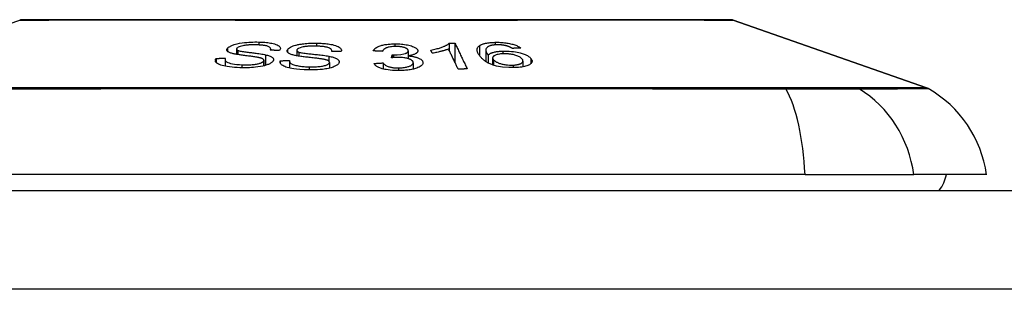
# Model space of a CAD drawing. Header units: inches. Extents: x 12 to 399, y 35 to 188.
# Tile 187 of 256: x 52.181 to 53.165, y 187.88 to 188.15. Entities that reach past the tile are written whole.
import ezdxf

# ---------------------------------------------------------------- set-up
doc = ezdxf.new("R2010")
doc.units = ezdxf.units.IN
doc.header["$MEASUREMENT"] = 0
doc.layers.add('Visible Edges(ANSI)', color=7, linetype='Continuous', lineweight=25)
doc.layers.add('Visible Tangent Edges(ANSI)', color=7, linetype='Continuous', lineweight=25)

msp = doc.modelspace()

# ---------------------------------------------------------------- linework, layer by layer
at = {"layer": 'Visible Edges(ANSI)'}
for p, q in [((51.98697, 188.08135), (52.18051, 188.14909)), ((52.89413, 188.14909), (53.08766, 188.08135)), ((52.3974, 188.12015), (52.3974, 188.11483)), ((52.43156, 188.12019), (52.43156, 188.11893)), ((52.4577, 188.11888), (52.4577, 188.11333)), ((52.4927, 188.11803), (52.4927, 188.11772)), ((52.56919, 188.1184), (52.56919, 188.11332)), ((52.59316, 188.11592), (52.59172, 188.119)), ((52.61005, 188.12591), (52.61005, 188.11907)), ((52.61591, 188.12598), (52.61591, 188.10666)), ((52.64666, 188.11915), (52.64666, 188.10767)), ((52.37705, 188.11085), (52.37705, 188.10665)), ((52.38592, 188.10949), (52.38592, 188.10299)), ((52.42469, 188.10889), (52.42469, 188.10334)), ((52.44109, 188.10847), (52.44109, 188.10638)), ((52.45048, 188.10846), (52.45048, 188.10109)), ((52.55236, 188.11143), (52.55296, 188.11426)), ((52.55296, 188.11426), (52.55296, 188.11149)), ((52.56903, 188.1133), (52.56903, 188.11059)), ((52.64906, 188.11416), (52.64906, 188.10623)), ((52.65358, 188.11128), (52.65358, 188.10429)), ((52.68389, 188.10816), (52.68389, 188.1024)), ((52.49038, 188.10684), (52.49038, 188.10106)), ((52.54407, 188.10627), (52.54407, 188.10021)), ((52.57414, 188.10649), (52.57414, 188.10011)), ((52.96601, 187.99444), (52.10863, 187.99444)), ((52.96601, 187.99444), (53.07479, 187.99444)), ((53.14755, 187.99444), (53.07479, 187.99444)), ((12.25732, 187.97869), (53.86232, 187.97869))]:
    msp.add_line(p, q, dxfattribs=at)
at = {"layer": 'Visible Edges(ANSI)', "flags": 128}
for points in [[(52.89252, 188.14936), (52.89209, 188.14936), (52.89082, 188.14937), (52.88868, 188.14937), (52.8857, 188.14938), (52.88187, 188.14939), (52.87721, 188.14941), (52.87175, 188.14942), (52.8655, 188.14943), (52.85846, 188.14945), (52.85063, 188.14947), (52.84202, 188.14948), (52.83266, 188.1495), (52.82259, 188.14952), (52.81183, 188.14953), (52.80044, 188.14955), (52.78845, 188.14955), (52.77585, 188.14955), (52.76267, 188.14953), (52.74896, 188.14952), (52.73475, 188.1495), (52.72003, 188.14948), (52.70482, 188.14947), (52.68917, 188.14945), (52.67315, 188.14943), (52.65681, 188.14942), (52.64022, 188.1494), (52.62344, 188.14939), (52.60648, 188.14938), (52.58931, 188.14937), (52.57197, 188.14937), (52.55451, 188.14936), (52.53701, 188.14936), (52.51951, 188.14936), (52.5021, 188.14937), (52.48483, 188.14937), (52.46771, 188.14938), (52.45071, 188.14939), (52.43387, 188.14941), (52.41725, 188.14942), (52.40091, 188.14943), (52.38491, 188.14945), (52.36932, 188.14947), (52.35418, 188.14948), (52.33951, 188.1495), (52.3253, 188.14952), (52.31159, 188.14953), (52.29844, 188.14955), (52.28587, 188.14955), (52.27391, 188.14955), (52.26258, 188.14953), (52.2519, 188.14952), (52.24191, 188.1495), (52.23263, 188.14948), (52.22406, 188.14947), (52.21622, 188.14945), (52.20914, 188.14943), (52.20285, 188.14942), (52.19737, 188.14941), (52.19273, 188.14939), (52.18892, 188.14938), (52.18596, 188.14937), (52.18383, 188.14937), (52.18255, 188.14936), (52.18212, 188.14936)], [(52.38842, 188.12096), (52.38872, 188.12128), (52.38906, 188.12159), (52.38945, 188.12191), (52.38989, 188.12222), (52.39038, 188.12253), (52.39092, 188.12283), (52.3915, 188.12313), (52.39212, 188.12342), (52.39278, 188.1237), (52.39347, 188.12398), (52.39421, 188.12425), (52.39508, 188.12455), (52.3964, 188.12495), (52.3982, 188.12541), (52.40049, 188.12589), (52.40292, 188.12629), (52.40529, 188.1266), (52.40755, 188.12683), (52.40963, 188.12699), (52.41164, 188.12711), (52.41365, 188.12719), (52.41564, 188.12723), (52.41761, 188.12724), (52.41957, 188.12721)], [(52.41957, 188.12721), (52.42116, 188.12716), (52.42273, 188.12709), (52.42428, 188.127), (52.4258, 188.12688), (52.42729, 188.12675), (52.42874, 188.12658), (52.43015, 188.12639), (52.43151, 188.12618), (52.43283, 188.12593), (52.43418, 188.12563), (52.43551, 188.12528), (52.4368, 188.12486), (52.438, 188.12437), (52.43903, 188.12383), (52.43981, 188.12328), (52.44039, 188.12275), (52.44079, 188.12223), (52.44105, 188.12174), (52.44121, 188.12126), (52.44126, 188.12077), (52.44122, 188.12028), (52.44108, 188.11978), (52.44085, 188.11928), (52.44054, 188.11878)], [(52.64028, 188.12348), (52.64064, 188.12372), (52.64103, 188.12396), (52.64144, 188.12419), (52.64188, 188.12442), (52.64236, 188.12464), (52.64286, 188.12485), (52.64339, 188.12505), (52.64395, 188.12524), (52.64454, 188.12542), (52.64516, 188.12559), (52.6458, 188.12576), (52.64647, 188.12591), (52.64716, 188.12605), (52.64789, 188.12618), (52.64863, 188.1263), (52.64939, 188.1264), (52.65017, 188.1265), (52.65097, 188.12659), (52.65179, 188.12666), (52.65261, 188.12672), (52.65346, 188.12678), (52.65431, 188.12682), (52.65518, 188.12686), (52.65605, 188.12688)], [(52.65605, 188.12688), (52.65735, 188.1269), (52.65867, 188.1269), (52.66, 188.12688), (52.66134, 188.12683), (52.66267, 188.12676), (52.66401, 188.12665), (52.66534, 188.12653), (52.66665, 188.12637), (52.66793, 188.12619), (52.66918, 188.12598), (52.67041, 188.12575), (52.6716, 188.12549), (52.67276, 188.12521), (52.67385, 188.12491), (52.6749, 188.1246), (52.67589, 188.12426), (52.67682, 188.12391), (52.6777, 188.12355), (52.67851, 188.12318), (52.67926, 188.12279), (52.67995, 188.1224), (52.68059, 188.12201), (52.68117, 188.12161), (52.6817, 188.1212)], [(52.39415, 188.11547), (52.39331, 188.11568), (52.3925, 188.11591), (52.39175, 188.11614), (52.39104, 188.11639), (52.39038, 188.11666), (52.38979, 188.11693), (52.38927, 188.11723), (52.38884, 188.11751), (52.38851, 188.11778), (52.38825, 188.11804), (52.38806, 188.11829), (52.38792, 188.11851), (52.38782, 188.11872), (52.38776, 188.11892), (52.38772, 188.11912), (52.3877, 188.11932), (52.38771, 188.11952), (52.38774, 188.11972), (52.3878, 188.11992), (52.38788, 188.12013), (52.38798, 188.12033), (52.38811, 188.12054), (52.38825, 188.12075), (52.38842, 188.12096)], [(52.39779, 188.12102), (52.3977, 188.12092), (52.39763, 188.12082), (52.39757, 188.12071), (52.39751, 188.12061), (52.39747, 188.12051), (52.39743, 188.12041), (52.39741, 188.12031), (52.3974, 188.12021), (52.3974, 188.12011), (52.39741, 188.12001), (52.39743, 188.11991), (52.39746, 188.11982), (52.39751, 188.11972), (52.39756, 188.11962), (52.39763, 188.11953), (52.39771, 188.11944), (52.39781, 188.11935), (52.39791, 188.11927), (52.39802, 188.11918), (52.39815, 188.1191), (52.39828, 188.11902), (52.39843, 188.11894), (52.39858, 188.11886), (52.39875, 188.11878)], [(52.41754, 188.12432), (52.41684, 188.12433), (52.41613, 188.12435), (52.41543, 188.12435), (52.41471, 188.12436), (52.414, 188.12436), (52.41328, 188.12435), (52.41256, 188.12434), (52.41184, 188.12432), (52.41111, 188.12429), (52.41039, 188.12426), (52.40965, 188.12422), (52.40892, 188.12417), (52.40819, 188.12411), (52.40746, 188.12404), (52.40674, 188.12396), (52.40587, 188.12385), (52.40481, 188.12368), (52.40359, 188.12345), (52.40227, 188.12314), (52.40103, 188.12278), (52.39994, 188.12238), (52.39901, 188.12195), (52.39829, 188.12149), (52.39779, 188.12102)], [(52.39875, 188.11878), (52.3993, 188.11858), (52.40004, 188.11838), (52.40093, 188.11818), (52.40195, 188.11799), (52.40308, 188.11779), (52.40426, 188.11761), (52.40546, 188.11743), (52.40665, 188.11727), (52.40781, 188.11712), (52.40894, 188.11697), (52.41006, 188.11683), (52.41118, 188.11669), (52.41232, 188.11656), (52.41347, 188.11642), (52.41465, 188.11627), (52.41587, 188.11612), (52.41714, 188.11595), (52.41847, 188.11577), (52.41986, 188.11557), (52.42129, 188.11535), (52.42271, 188.11513), (52.42408, 188.11489), (52.42534, 188.11466), (52.42645, 188.11442)], [(52.43121, 188.11893), (52.4314, 188.11936), (52.43152, 188.11978), (52.43156, 188.12021), (52.43151, 188.12063), (52.43136, 188.12103), (52.4311, 188.12143), (52.43073, 188.12181), (52.43025, 188.12217), (52.42964, 188.12251), (52.42897, 188.1228), (52.42826, 188.12304), (52.42755, 188.12325), (52.42684, 188.12342), (52.42611, 188.12356), (52.42534, 188.1237), (52.42454, 188.12381), (52.42371, 188.12392), (52.42287, 188.12401), (52.42201, 188.12408), (52.42114, 188.12415), (52.42025, 188.1242), (52.41936, 188.12425), (52.41845, 188.12429), (52.41754, 188.12432)], [(52.44054, 188.11878), (52.44015, 188.11879), (52.43976, 188.11879), (52.43937, 188.1188), (52.43898, 188.11881), (52.43859, 188.11882), (52.4382, 188.11882), (52.43782, 188.11883), (52.43743, 188.11884), (52.43704, 188.11884), (52.43665, 188.11885), (52.43626, 188.11886), (52.43587, 188.11886), (52.43548, 188.11887), (52.4351, 188.11888), (52.43471, 188.11888), (52.43432, 188.11889), (52.43393, 188.11889), (52.43354, 188.1189), (52.43315, 188.11891), (52.43276, 188.11891), (52.43238, 188.11892), (52.43199, 188.11892), (52.4316, 188.11893), (52.43121, 188.11893)], [(52.45651, 188.11356), (52.45556, 188.11376), (52.45464, 188.11398), (52.45376, 188.11422), (52.45293, 188.11446), (52.45215, 188.11473), (52.45142, 188.11501), (52.45075, 188.11531), (52.45019, 188.1156), (52.44973, 188.11588), (52.44935, 188.11615), (52.44905, 188.1164), (52.44881, 188.11663), (52.44863, 188.11684), (52.44847, 188.11705), (52.44834, 188.11726), (52.44824, 188.11746), (52.44816, 188.11767), (52.44811, 188.11788), (52.44807, 188.1181), (52.44807, 188.11831), (52.44808, 188.11853), (52.44812, 188.11874), (52.44817, 188.11896), (52.44825, 188.11918)], [(52.44825, 188.11918), (52.44868, 188.11992), (52.44934, 188.12065), (52.45025, 188.12136), (52.45138, 188.12205), (52.4527, 188.12269), (52.45401, 188.12322), (52.4552, 188.12363), (52.45622, 188.12393), (52.45707, 188.12416), (52.45792, 188.12437), (52.4588, 188.12456), (52.4597, 188.12474), (52.46063, 188.12491), (52.46157, 188.12507), (52.46253, 188.12521), (52.46351, 188.12535), (52.46465, 188.12549), (52.46602, 188.12563), (52.4676, 188.12577), (52.46939, 188.1259), (52.47136, 188.126), (52.47336, 188.12607), (52.47536, 188.12609), (52.47734, 188.12609)], [(52.4578, 188.11937), (52.45776, 188.11927), (52.45773, 188.11916), (52.45771, 188.11905), (52.4577, 188.11895), (52.4577, 188.11884), (52.45771, 188.11874), (52.45773, 188.11863), (52.45776, 188.11853), (52.4578, 188.11842), (52.45785, 188.11832), (52.45792, 188.11822), (52.458, 188.11812), (52.45808, 188.11802), (52.45818, 188.11792), (52.45829, 188.11783), (52.45842, 188.11773), (52.45855, 188.11764), (52.45869, 188.11755), (52.45884, 188.11747), (52.45901, 188.11738), (52.45918, 188.1173), (52.45936, 188.11722), (52.45956, 188.11714), (52.45976, 188.11706)], [(52.47652, 188.12307), (52.47588, 188.12307), (52.47523, 188.12308), (52.47459, 188.12308), (52.47394, 188.12308), (52.47329, 188.12307), (52.47265, 188.12306), (52.472, 188.12304), (52.47135, 188.12302), (52.4707, 188.12299), (52.47004, 188.12296), (52.46939, 188.12292), (52.46874, 188.12288), (52.4681, 188.12283), (52.46746, 188.12277), (52.46682, 188.1227), (52.46619, 188.12263), (52.46557, 188.12255), (52.46496, 188.12245), (52.46416, 188.12231), (52.46268, 188.12198), (52.4609, 188.12146), (52.45941, 188.12083), (52.45835, 188.12012), (52.4578, 188.11937)], [(52.45976, 188.11706), (52.46043, 188.11686), (52.46128, 188.11666), (52.46229, 188.11647), (52.46344, 188.11628), (52.46468, 188.11609), (52.46597, 188.11592), (52.46726, 188.11576), (52.46852, 188.11561), (52.46974, 188.11547), (52.47094, 188.11534), (52.47213, 188.11522), (52.47332, 188.1151), (52.47453, 188.11498), (52.47575, 188.11485), (52.47701, 188.11472), (52.47832, 188.11458), (52.47968, 188.11443), (52.48111, 188.11426), (52.48262, 188.11408), (52.48416, 188.11388), (52.4857, 188.11367), (52.48718, 188.11346), (52.48855, 188.11324), (52.48977, 188.11301)], [(52.49269, 188.11772), (52.49269, 188.11829), (52.49257, 188.11885), (52.49231, 188.1194), (52.4919, 188.11994), (52.49131, 188.12045), (52.49054, 188.12093), (52.48964, 188.12135), (52.48876, 188.12167), (52.48798, 188.1219), (52.48733, 188.12206), (52.48667, 188.1222), (52.48597, 188.12233), (52.48526, 188.12245), (52.48452, 188.12256), (52.48376, 188.12265), (52.48299, 188.12273), (52.48221, 188.12281), (52.48142, 188.12287), (52.48061, 188.12292), (52.4798, 188.12297), (52.47898, 188.123), (52.47817, 188.12303), (52.47735, 188.12305), (52.47652, 188.12307)], [(52.47734, 188.12609), (52.47887, 188.12606), (52.48039, 188.12601), (52.4819, 188.12594), (52.4834, 188.12586), (52.48487, 188.12575), (52.48632, 188.12562), (52.48774, 188.12547), (52.48914, 188.12529), (52.4905, 188.12508), (52.49186, 188.12485), (52.49333, 188.12455), (52.49486, 188.12418), (52.49639, 188.12372), (52.49785, 188.12317), (52.49907, 188.1226), (52.50003, 188.12202), (52.50077, 188.12146), (52.50133, 188.12092), (52.50175, 188.1204), (52.50205, 188.11987), (52.50224, 188.11934), (52.50232, 188.1188), (52.50231, 188.11826), (52.50219, 188.11771)], [(52.50219, 188.11771), (52.50179, 188.11771), (52.5014, 188.11771), (52.501, 188.11771), (52.50061, 188.11772), (52.50021, 188.11772), (52.49981, 188.11772), (52.49942, 188.11772), (52.49902, 188.11772), (52.49863, 188.11772), (52.49823, 188.11772), (52.49783, 188.11772), (52.49744, 188.11772), (52.49704, 188.11772), (52.49665, 188.11772), (52.49625, 188.11772), (52.49586, 188.11772), (52.49546, 188.11772), (52.49506, 188.11772), (52.49467, 188.11772), (52.49427, 188.11772), (52.49388, 188.11772), (52.49348, 188.11772), (52.49308, 188.11772), (52.49269, 188.11772)], [(52.53418, 188.11829), (52.53446, 188.1189), (52.53483, 188.1195), (52.5353, 188.12008), (52.53589, 188.12066), (52.53658, 188.12122), (52.53741, 188.12177), (52.53831, 188.12227), (52.53925, 188.12271), (52.54018, 188.12308), (52.5411, 188.12341), (52.54198, 188.12368), (52.54287, 188.12392), (52.5438, 188.12415), (52.54476, 188.12436), (52.54576, 188.12455), (52.5468, 188.12472), (52.54787, 188.12487), (52.54896, 188.125), (52.55007, 188.12511), (52.5512, 188.12519), (52.55234, 188.12526), (52.5535, 188.12531), (52.55466, 188.12534), (52.55583, 188.12536)], [(52.54345, 188.11786), (52.54306, 188.11788), (52.54267, 188.1179), (52.54229, 188.11791), (52.5419, 188.11793), (52.54152, 188.11795), (52.54113, 188.11797), (52.54074, 188.11799), (52.54036, 188.11801), (52.53997, 188.11803), (52.53958, 188.11805), (52.5392, 188.11806), (52.53881, 188.11808), (52.53843, 188.1181), (52.53804, 188.11812), (52.53765, 188.11814), (52.53727, 188.11815), (52.53688, 188.11817), (52.53649, 188.11819), (52.53611, 188.11821), (52.53572, 188.11823), (52.53534, 188.11824), (52.53495, 188.11826), (52.53456, 188.11828), (52.53418, 188.11829)], [(52.55635, 188.12272), (52.55505, 188.1227), (52.55377, 188.12263), (52.55252, 188.12252), (52.55133, 188.12237), (52.55019, 188.12218), (52.54919, 188.12196), (52.54837, 188.12173), (52.54773, 188.12153), (52.54722, 188.12134), (52.54676, 188.12115), (52.54633, 188.12094), (52.54594, 188.12073), (52.54558, 188.12052), (52.54525, 188.12029), (52.54496, 188.12006), (52.54469, 188.11983), (52.54445, 188.11959), (52.54424, 188.11935), (52.54405, 188.1191), (52.54389, 188.11885), (52.54375, 188.11861), (52.54363, 188.11836), (52.54353, 188.11811), (52.54345, 188.11786)], [(52.55445, 188.11423), (52.55814, 188.11437), (52.56161, 188.11474), (52.56462, 188.1153), (52.5663, 188.11577), (52.56679, 188.11594), (52.56708, 188.11606), (52.56734, 188.11618), (52.56759, 188.11631), (52.56782, 188.11644), (52.56803, 188.11657), (52.56822, 188.11671), (52.56839, 188.11685), (52.56855, 188.11699), (52.56869, 188.11714), (52.56881, 188.11728), (52.56891, 188.11743), (52.569, 188.11758), (52.56906, 188.11774), (52.56912, 188.11789), (52.56916, 188.11804), (52.56918, 188.1182), (52.56919, 188.11835), (52.56919, 188.11851), (52.56917, 188.11866)], [(52.55583, 188.12536), (52.55746, 188.12535), (52.5591, 188.1253), (52.56071, 188.12522), (52.56231, 188.1251), (52.56388, 188.12494), (52.56542, 188.12475), (52.56693, 188.12451), (52.56837, 188.12425), (52.56975, 188.12395), (52.57105, 188.12363), (52.57227, 188.12326), (52.57339, 188.12287), (52.57437, 188.12248), (52.5752, 188.12208), (52.57589, 188.1217), (52.57647, 188.12134), (52.57695, 188.121), (52.57736, 188.12067), (52.57772, 188.12033), (52.57802, 188.11998), (52.57826, 188.11964), (52.57845, 188.11928), (52.57858, 188.11893), (52.57866, 188.11857)], [(52.56917, 188.11866), (52.56912, 188.11893), (52.56902, 188.1192), (52.56887, 188.11946), (52.56868, 188.11973), (52.56844, 188.11999), (52.56815, 188.12024), (52.56781, 188.12049), (52.56742, 188.12072), (52.56698, 188.12095), (52.56649, 188.12118), (52.56594, 188.12139), (52.56536, 188.12159), (52.56474, 188.12178), (52.56408, 188.12195), (52.5634, 188.12211), (52.56269, 188.12224), (52.56195, 188.12237), (52.56119, 188.12247), (52.5604, 188.12255), (52.55961, 188.12262), (52.5588, 188.12267), (52.55799, 188.1227), (52.55717, 188.12272), (52.55635, 188.12272)], [(52.57866, 188.11857), (52.57868, 188.11833), (52.57867, 188.1181), (52.57863, 188.11786), (52.57857, 188.11762), (52.57847, 188.11739), (52.57835, 188.11715), (52.5782, 188.11692), (52.57801, 188.11669), (52.5778, 188.11647), (52.57756, 188.11625), (52.57728, 188.11603), (52.57696, 188.1158), (52.57658, 188.11556), (52.57615, 188.11532), (52.57566, 188.11508), (52.5751, 188.11484), (52.57447, 188.1146), (52.57379, 188.11438), (52.57308, 188.11416), (52.57233, 188.11397), (52.57155, 188.11378), (52.57073, 188.11361), (52.56989, 188.11345), (52.56903, 188.1133)], [(52.59172, 188.119), (52.59318, 188.11931), (52.59456, 188.11963), (52.59585, 188.11994), (52.59707, 188.12025), (52.59821, 188.12057), (52.59928, 188.12087), (52.60028, 188.12118), (52.60122, 188.12148), (52.60209, 188.12178), (52.6029, 188.12207), (52.60365, 188.12236), (52.60435, 188.12263), (52.605, 188.1229), (52.6056, 188.12317), (52.60615, 188.12342), (52.60668, 188.12368), (52.6072, 188.12394), (52.6077, 188.12421), (52.60817, 188.12448), (52.60861, 188.12476), (52.60903, 188.12504), (52.60941, 188.12533), (52.60975, 188.12562), (52.61005, 188.12591)], [(52.60953, 188.12017), (52.60912, 188.12), (52.6087, 188.11984), (52.60826, 188.11968), (52.60782, 188.11952), (52.60736, 188.11937), (52.60689, 188.11922), (52.60642, 188.11906), (52.60593, 188.11892), (52.60544, 188.11877), (52.60495, 188.11862), (52.60445, 188.11848), (52.60395, 188.11834), (52.60344, 188.11821), (52.60294, 188.11807), (52.60235, 188.11792), (52.60165, 188.11774), (52.60084, 188.11754), (52.59994, 188.11732), (52.59895, 188.11709), (52.59789, 188.11685), (52.59677, 188.11661), (52.5956, 188.11637), (52.59439, 188.11614), (52.59316, 188.11592)], [(52.61904, 188.10005), (52.61864, 188.10088), (52.61825, 188.10172), (52.61786, 188.10255), (52.61746, 188.10339), (52.61707, 188.10422), (52.61667, 188.10506), (52.61627, 188.1059), (52.61588, 188.10674), (52.61548, 188.10758), (52.61508, 188.10842), (52.61468, 188.10926), (52.61429, 188.1101), (52.61389, 188.11094), (52.61349, 188.11178), (52.61309, 188.11262), (52.6127, 188.11346), (52.6123, 188.11431), (52.6119, 188.11514), (52.61151, 188.11598), (52.61111, 188.11682), (52.61071, 188.11766), (52.61032, 188.1185), (52.60992, 188.11933), (52.60953, 188.12017)], [(52.61005, 188.12591), (52.61029, 188.12592), (52.61053, 188.12592), (52.61078, 188.12592), (52.61102, 188.12593), (52.61127, 188.12593), (52.61151, 188.12593), (52.61176, 188.12594), (52.612, 188.12594), (52.61225, 188.12594), (52.61249, 188.12594), (52.61273, 188.12595), (52.61298, 188.12595), (52.61322, 188.12595), (52.61347, 188.12595), (52.61371, 188.12596), (52.61396, 188.12596), (52.6142, 188.12596), (52.61445, 188.12597), (52.61469, 188.12597), (52.61493, 188.12597), (52.61518, 188.12597), (52.61542, 188.12598), (52.61567, 188.12598), (52.61591, 188.12598)], [(52.61591, 188.12598), (52.61642, 188.12492), (52.61692, 188.12385), (52.61743, 188.12278), (52.61794, 188.12171), (52.61845, 188.12064), (52.61896, 188.11957), (52.61947, 188.11849), (52.61998, 188.11742), (52.62049, 188.11634), (52.621, 188.11526), (52.62152, 188.11419), (52.62203, 188.11311), (52.62254, 188.11203), (52.62305, 188.11095), (52.62356, 188.10988), (52.62407, 188.1088), (52.62458, 188.10773), (52.62509, 188.10666), (52.6256, 188.10559), (52.6261, 188.10452), (52.62661, 188.10345), (52.62711, 188.10239), (52.62762, 188.10132), (52.62812, 188.10027)], [(52.64125, 188.11257), (52.64085, 188.11306), (52.64047, 188.11356), (52.64012, 188.11405), (52.63978, 188.11454), (52.63947, 188.11504), (52.63918, 188.11553), (52.63892, 188.11602), (52.63869, 188.1165), (52.63849, 188.11698), (52.63832, 188.11746), (52.63819, 188.11793), (52.63808, 188.1184), (52.63802, 188.11887), (52.63799, 188.11932), (52.638, 188.11977), (52.63806, 188.12021), (52.63815, 188.12064), (52.63829, 188.12107), (52.63848, 188.12149), (52.63872, 188.1219), (52.63902, 188.12231), (52.63938, 188.12271), (52.6398, 188.1231), (52.64028, 188.12348)], [(52.65084, 188.12336), (52.64954, 188.12281), (52.6485, 188.12219), (52.64772, 188.12152), (52.64717, 188.12083), (52.64684, 188.12016), (52.64669, 188.11957), (52.64666, 188.11909), (52.64668, 188.11874), (52.64672, 188.11847), (52.64678, 188.11819), (52.64686, 188.1179), (52.64696, 188.11762), (52.64707, 188.11733), (52.6472, 188.11704), (52.64734, 188.11674), (52.6475, 188.11645), (52.64767, 188.11616), (52.64784, 188.11587), (52.64803, 188.11558), (52.64822, 188.11529), (52.64843, 188.115), (52.64863, 188.11472), (52.64885, 188.11444), (52.64906, 188.11416)], [(52.64906, 188.11416), (52.64927, 188.11436), (52.6495, 188.11457), (52.64974, 188.11476), (52.65, 188.11496), (52.65028, 188.11515), (52.65057, 188.11534), (52.65089, 188.11552), (52.65123, 188.1157), (52.65159, 188.11588), (52.65199, 188.11606), (52.65245, 188.11624), (52.65297, 188.11644), (52.65355, 188.11663), (52.65421, 188.11682), (52.65494, 188.11702), (52.65576, 188.11721), (52.65666, 188.11739), (52.65759, 188.11755), (52.65855, 188.1177), (52.65955, 188.11782), (52.66058, 188.11793), (52.66164, 188.11802), (52.66273, 188.11808), (52.66383, 188.11813)], [(52.65758, 188.12439), (52.65725, 188.12438), (52.65692, 188.12436), (52.65659, 188.12435), (52.65626, 188.12433), (52.65594, 188.12431), (52.65562, 188.12428), (52.65531, 188.12426), (52.655, 188.12423), (52.65469, 188.12419), (52.65439, 188.12416), (52.6541, 188.12412), (52.65381, 188.12408), (52.65352, 188.12403), (52.65324, 188.12398), (52.65297, 188.12393), (52.65271, 188.12388), (52.65245, 188.12382), (52.6522, 188.12377), (52.65196, 188.1237), (52.65172, 188.12364), (52.65149, 188.12357), (52.65127, 188.1235), (52.65105, 188.12343), (52.65084, 188.12336)], [(52.66757, 188.12331), (52.6672, 188.1234), (52.66682, 188.12349), (52.66644, 188.12358), (52.66604, 188.12366), (52.66565, 188.12374), (52.66524, 188.12382), (52.66483, 188.12389), (52.66442, 188.12396), (52.66401, 188.12402), (52.66359, 188.12408), (52.66317, 188.12413), (52.66275, 188.12418), (52.66233, 188.12422), (52.6619, 188.12426), (52.66147, 188.1243), (52.66103, 188.12433), (52.6606, 188.12435), (52.66016, 188.12437), (52.65973, 188.12439), (52.65929, 188.1244), (52.65886, 188.1244), (52.65843, 188.1244), (52.65801, 188.1244), (52.65758, 188.12439)], [(52.66383, 188.11813), (52.66592, 188.11816), (52.66805, 188.11812), (52.67019, 188.11801), (52.67232, 188.11783), (52.67441, 188.11757), (52.67641, 188.11726), (52.6782, 188.11692), (52.67974, 188.11658), (52.68103, 188.11626), (52.68212, 188.11597), (52.68315, 188.11566), (52.68413, 188.11534), (52.68506, 188.11501), (52.68594, 188.11466), (52.68678, 188.1143), (52.68756, 188.11393), (52.68828, 188.11356), (52.68894, 188.11318), (52.68955, 188.11279), (52.69011, 188.11239), (52.69061, 188.112), (52.69107, 188.1116), (52.69148, 188.11119), (52.69185, 188.11078)], [(52.67311, 188.12079), (52.67294, 188.1209), (52.67276, 188.12101), (52.67258, 188.12112), (52.67239, 188.12124), (52.67219, 188.12135), (52.672, 188.12146), (52.67179, 188.12158), (52.67159, 188.12169), (52.67138, 188.1218), (52.67116, 188.12191), (52.67094, 188.12202), (52.67072, 188.12213), (52.67049, 188.12224), (52.67025, 188.12235), (52.67002, 188.12245), (52.66978, 188.12255), (52.66953, 188.12265), (52.66927, 188.12275), (52.66901, 188.12285), (52.66874, 188.12295), (52.66846, 188.12304), (52.66817, 188.12313), (52.66787, 188.12322), (52.66757, 188.12331)], [(52.6817, 188.1212), (52.68134, 188.12119), (52.68099, 188.12117), (52.68063, 188.12115), (52.68027, 188.12114), (52.67991, 188.12112), (52.67955, 188.1211), (52.6792, 188.12109), (52.67884, 188.12107), (52.67848, 188.12105), (52.67812, 188.12104), (52.67776, 188.12102), (52.67741, 188.121), (52.67705, 188.12098), (52.67669, 188.12097), (52.67633, 188.12095), (52.67598, 188.12093), (52.67562, 188.12091), (52.67526, 188.1209), (52.6749, 188.12088), (52.67454, 188.12086), (52.67419, 188.12084), (52.67383, 188.12083), (52.67347, 188.12081), (52.67311, 188.12079)], [(52.40082, 188.1015), (52.39816, 188.10164), (52.39553, 188.10181), (52.39295, 188.10203), (52.39046, 188.1023), (52.38819, 188.1026), (52.38624, 188.10293), (52.38455, 188.10328), (52.38301, 188.10366), (52.38161, 188.10408), (52.38036, 188.10455), (52.37925, 188.10505), (52.37836, 188.10556), (52.37766, 188.10607), (52.37712, 188.10656), (52.37674, 188.10703), (52.37648, 188.10746), (52.3763, 188.10787), (52.37621, 188.10829), (52.37618, 188.10871), (52.37622, 188.10913), (52.37633, 188.10956), (52.37651, 188.10999), (52.37675, 188.11042), (52.37705, 188.11085)], [(52.37705, 188.11085), (52.37743, 188.11085), (52.37782, 188.11085), (52.3782, 188.11086), (52.37858, 188.11086), (52.37897, 188.11086), (52.37935, 188.11086), (52.37974, 188.11086), (52.38012, 188.11086), (52.38051, 188.11087), (52.38089, 188.11087), (52.38128, 188.11087), (52.38166, 188.11087), (52.38205, 188.11087), (52.38243, 188.11087), (52.38282, 188.11087), (52.3832, 188.11088), (52.38359, 188.11088), (52.38397, 188.11088), (52.38435, 188.11088), (52.38474, 188.11088), (52.38512, 188.11088), (52.38551, 188.11088), (52.38589, 188.11088), (52.38628, 188.11088)], [(52.38628, 188.11088), (52.38617, 188.11064), (52.38608, 188.1104), (52.38601, 188.11016), (52.38595, 188.10992), (52.38592, 188.10968), (52.38592, 188.10944), (52.38594, 188.1092), (52.38598, 188.10897), (52.38605, 188.10873), (52.38615, 188.1085), (52.38629, 188.10828), (52.38646, 188.10805), (52.38666, 188.10783), (52.38694, 188.10759), (52.38737, 188.10729), (52.38799, 188.10696), (52.38884, 188.1066), (52.38997, 188.10622), (52.39144, 188.10583), (52.39324, 188.10545), (52.3954, 188.10509), (52.39777, 188.10481), (52.40025, 188.1046), (52.40282, 188.10445)], [(52.4187, 188.11179), (52.4181, 188.11191), (52.41739, 188.11203), (52.41659, 188.11216), (52.41571, 188.11229), (52.41476, 188.11243), (52.41374, 188.11257), (52.41267, 188.11272), (52.41155, 188.11287), (52.4104, 188.11302), (52.40921, 188.11318), (52.40802, 188.11333), (52.40681, 188.11349), (52.40561, 188.11365), (52.40441, 188.11381), (52.40324, 188.11397), (52.40209, 188.11413), (52.40099, 188.11428), (52.39992, 188.11444), (52.39886, 188.1146), (52.39781, 188.11476), (52.3968, 188.11493), (52.39584, 188.11511), (52.39495, 188.11529), (52.39415, 188.11547)], [(52.43367, 188.10771), (52.43332, 188.10733), (52.43292, 188.10695), (52.43246, 188.10658), (52.43194, 188.10622), (52.43135, 188.10587), (52.43072, 188.10552), (52.43002, 188.10518), (52.42928, 188.10486), (52.4285, 188.10454), (52.42766, 188.10424), (52.42671, 188.10392), (52.42537, 188.10352), (52.42357, 188.10308), (52.42131, 188.10262), (52.41886, 188.10223), (52.41649, 188.10193), (52.41426, 188.10172), (52.41226, 188.10158), (52.41033, 188.10148), (52.40841, 188.10142), (52.40649, 188.10139), (52.40458, 188.1014), (52.40269, 188.10144), (52.40082, 188.1015)], [(52.40282, 188.10445), (52.40457, 188.1044), (52.40633, 188.10437), (52.40811, 188.10437), (52.4099, 188.10442), (52.41157, 188.1045), (52.41302, 188.1046), (52.41426, 188.10471), (52.41531, 188.10482), (52.41632, 188.10496), (52.41731, 188.10511), (52.41827, 188.10529), (52.41919, 188.10549), (52.42005, 188.10572), (52.42079, 188.10594), (52.42142, 188.10617), (52.42194, 188.10637), (52.42235, 188.10656), (52.42272, 188.10674), (52.42305, 188.10692), (52.42335, 188.1071), (52.42362, 188.10729), (52.42386, 188.10749), (52.42407, 188.10768), (52.42425, 188.10788)], [(52.42425, 188.10788), (52.42443, 188.10813), (52.42457, 188.10838), (52.42465, 188.10863), (52.42469, 188.10888), (52.42466, 188.10912), (52.42458, 188.10936), (52.42444, 188.1096), (52.42426, 188.10981), (52.42405, 188.11), (52.42381, 188.11018), (52.42355, 188.11034), (52.42327, 188.11048), (52.42298, 188.11062), (52.42266, 188.11075), (52.42233, 188.11087), (52.42198, 188.11099), (52.4216, 188.11111), (52.42122, 188.11122), (52.42082, 188.11132), (52.42041, 188.11143), (52.41999, 188.11152), (52.41957, 188.11162), (52.41914, 188.11171), (52.4187, 188.11179)], [(52.42645, 188.11442), (52.42744, 188.11417), (52.42838, 188.11391), (52.42928, 188.11364), (52.43013, 188.11335), (52.43092, 188.11304), (52.43165, 188.11271), (52.43231, 188.11237), (52.43286, 188.11202), (52.43331, 188.11169), (52.43367, 188.11137), (52.43394, 188.11106), (52.43413, 188.11077), (52.43428, 188.1105), (52.43438, 188.11024), (52.43444, 188.10999), (52.43447, 188.10974), (52.43447, 188.10949), (52.43444, 188.10924), (52.43438, 188.10898), (52.4343, 188.10873), (52.43418, 188.10847), (52.43403, 188.10822), (52.43386, 188.10796), (52.43367, 188.10771)], [(52.46926, 188.09928), (52.46491, 188.09943), (52.46076, 188.09968), (52.45736, 188.09999), (52.45471, 188.10032), (52.45273, 188.10064), (52.45111, 188.10096), (52.44959, 188.10131), (52.44817, 188.10169), (52.44685, 188.10212), (52.44566, 188.10259), (52.44464, 188.10306), (52.44379, 188.10353), (52.44309, 188.104), (52.44253, 188.10444), (52.44209, 188.10485), (52.44174, 188.10524), (52.44146, 188.10563), (52.44124, 188.10603), (52.44108, 188.10643), (52.44097, 188.10683), (52.44092, 188.10723), (52.44093, 188.10764), (52.44099, 188.10806), (52.44109, 188.10847)], [(52.44109, 188.10847), (52.44149, 188.10848), (52.44188, 188.10849), (52.44227, 188.1085), (52.44266, 188.10851), (52.44305, 188.10852), (52.44344, 188.10852), (52.44383, 188.10853), (52.44423, 188.10854), (52.44462, 188.10855), (52.44501, 188.10856), (52.4454, 188.10857), (52.44579, 188.10857), (52.44618, 188.10858), (52.44657, 188.10859), (52.44697, 188.1086), (52.44736, 188.10861), (52.44775, 188.10861), (52.44814, 188.10862), (52.44853, 188.10863), (52.44892, 188.10864), (52.44932, 188.10864), (52.44971, 188.10865), (52.4501, 188.10866), (52.45049, 188.10867)], [(52.45049, 188.10867), (52.45049, 188.10825), (52.45054, 188.10783), (52.45065, 188.10741), (52.45083, 188.10699), (52.45108, 188.10658), (52.45141, 188.10619), (52.45182, 188.1058), (52.45233, 188.10543), (52.45296, 188.10507), (52.45373, 188.10472), (52.45467, 188.10437), (52.45571, 188.10406), (52.45681, 188.10378), (52.45796, 188.10353), (52.45911, 188.10331), (52.46025, 188.10313), (52.4614, 188.10296), (52.46257, 188.10282), (52.46377, 188.1027), (52.46499, 188.10259), (52.46623, 188.10251), (52.46749, 188.10244), (52.46876, 188.10239), (52.47004, 188.10235)], [(52.48303, 188.11018), (52.48236, 188.11029), (52.48159, 188.1104), (52.48073, 188.11052), (52.47978, 188.11064), (52.47875, 188.11077), (52.47765, 188.1109), (52.4765, 188.11103), (52.4753, 188.11117), (52.47406, 188.1113), (52.47279, 188.11144), (52.47151, 188.11158), (52.47022, 188.11173), (52.46893, 188.11187), (52.46765, 188.11201), (52.46639, 188.11215), (52.46516, 188.1123), (52.46398, 188.11244), (52.46283, 188.11258), (52.46168, 188.11273), (52.46054, 188.11288), (52.45944, 188.11304), (52.45838, 188.11321), (52.4574, 188.11338), (52.45651, 188.11356)], [(52.49027, 188.10629), (52.49035, 188.10653), (52.49038, 188.10678), (52.49037, 188.10702), (52.49031, 188.10726), (52.4902, 188.1075), (52.49004, 188.10774), (52.48983, 188.10796), (52.48958, 188.10818), (52.48931, 188.10837), (52.489, 188.10855), (52.48868, 188.10872), (52.48834, 188.10887), (52.48799, 188.10901), (52.48761, 188.10914), (52.48721, 188.10927), (52.4868, 188.10939), (52.48636, 188.10951), (52.48591, 188.10962), (52.48545, 188.10972), (52.48498, 188.10983), (52.4845, 188.10992), (52.48401, 188.11001), (52.48352, 188.1101), (52.48303, 188.11018)], [(52.48977, 188.11301), (52.49087, 188.11278), (52.49193, 188.11253), (52.49296, 188.11226), (52.49395, 188.11198), (52.49488, 188.11168), (52.49575, 188.11135), (52.49655, 188.11101), (52.49726, 188.11067), (52.49786, 188.11033), (52.49835, 188.11001), (52.49875, 188.1097), (52.49907, 188.1094), (52.49932, 188.10913), (52.49952, 188.10888), (52.49969, 188.10862), (52.49982, 188.10837), (52.49993, 188.10811), (52.5, 188.10785), (52.50004, 188.1076), (52.50006, 188.10734), (52.50004, 188.10708), (52.5, 188.10682), (52.49994, 188.10655), (52.49984, 188.10629)], [(52.55877, 188.11184), (52.5585, 188.11184), (52.55824, 188.11183), (52.55797, 188.11183), (52.5577, 188.11182), (52.55744, 188.11181), (52.55717, 188.1118), (52.55691, 188.11179), (52.55664, 188.11177), (52.55637, 188.11176), (52.5561, 188.11174), (52.55582, 188.11173), (52.55555, 188.11171), (52.55528, 188.11169), (52.55501, 188.11167), (52.55474, 188.11165), (52.55447, 188.11163), (52.5542, 188.1116), (52.55393, 188.11158), (52.55366, 188.11156), (52.5534, 188.11153), (52.55314, 188.11151), (52.55288, 188.11148), (52.55262, 188.11146), (52.55236, 188.11143)], [(52.55296, 188.11426), (52.55302, 188.11426), (52.55308, 188.11425), (52.55315, 188.11425), (52.55321, 188.11425), (52.55327, 188.11425), (52.55333, 188.11425), (52.5534, 188.11424), (52.55346, 188.11424), (52.55353, 188.11424), (52.55359, 188.11424), (52.55365, 188.11424), (52.55371, 188.11424), (52.55378, 188.11424), (52.55384, 188.11423), (52.5539, 188.11423), (52.55396, 188.11423), (52.55402, 188.11423), (52.55408, 188.11423), (52.55415, 188.11423), (52.55421, 188.11423), (52.55427, 188.11423), (52.55433, 188.11423), (52.55439, 188.11423), (52.55445, 188.11423)], [(52.57412, 188.1068), (52.57406, 188.10709), (52.57397, 188.10738), (52.57383, 188.10767), (52.57365, 188.10796), (52.57343, 188.10824), (52.57316, 188.10852), (52.57284, 188.1088), (52.57247, 188.10907), (52.57206, 188.10933), (52.5716, 188.10958), (52.5711, 188.10983), (52.57055, 188.11006), (52.56996, 188.11028), (52.56931, 188.11051), (52.56855, 188.11073), (52.56769, 188.11096), (52.56673, 188.11117), (52.56568, 188.11136), (52.56459, 188.11152), (52.56347, 188.11164), (52.56231, 188.11174), (52.56114, 188.1118), (52.55995, 188.11184), (52.55877, 188.11184)], [(52.56903, 188.1133), (52.56982, 188.11323), (52.5706, 188.11315), (52.57136, 188.11307), (52.57212, 188.11297), (52.57286, 188.11287), (52.57359, 188.11275), (52.57431, 188.11262), (52.57501, 188.11248), (52.5757, 188.11233), (52.57636, 188.11217), (52.57699, 188.112), (52.57761, 188.11182), (52.57819, 188.11163), (52.57878, 188.11142), (52.57945, 188.11116), (52.58017, 188.11083), (52.58091, 188.11045), (52.58163, 188.11), (52.58229, 188.1095), (52.58283, 188.10898), (52.58325, 188.10846), (52.58356, 188.10792), (52.58376, 188.10739), (52.58388, 188.10685)], [(52.67632, 188.10161), (52.66984, 188.10159), (52.66337, 188.10212), (52.65751, 188.10319), (52.65394, 188.10417), (52.65279, 188.10457), (52.65186, 188.10493), (52.65097, 188.10531), (52.65013, 188.10569), (52.64934, 188.10609), (52.64859, 188.10649), (52.64788, 188.1069), (52.64721, 188.10731), (52.64657, 188.10773), (52.64596, 188.10815), (52.64538, 188.10858), (52.64483, 188.10902), (52.6443, 188.10946), (52.64379, 188.10991), (52.64331, 188.11035), (52.64285, 188.1108), (52.64242, 188.11125), (52.64201, 188.11169), (52.64162, 188.11213), (52.64125, 188.11257)], [(52.66426, 188.11539), (52.66288, 188.11532), (52.66155, 188.11521), (52.66031, 188.11505), (52.65915, 188.11485), (52.65808, 188.1146), (52.65715, 188.11432), (52.65638, 188.11403), (52.65576, 188.11376), (52.65529, 188.11351), (52.65491, 188.11327), (52.65458, 188.11303), (52.65429, 188.11278), (52.65406, 188.11252), (52.65387, 188.11225), (52.65373, 188.11198), (52.65363, 188.11171), (52.65359, 188.11143), (52.65358, 188.11115), (52.65363, 188.11086), (52.65371, 188.11058), (52.65383, 188.11029), (52.65398, 188.11001), (52.65417, 188.10972), (52.65439, 188.10944)], [(52.65439, 188.10944), (52.65466, 188.10914), (52.65496, 188.10884), (52.65529, 188.10855), (52.65566, 188.10826), (52.65606, 188.10798), (52.6565, 188.1077), (52.65697, 188.10742), (52.65748, 188.10715), (52.65802, 188.10688), (52.6586, 188.10661), (52.65922, 188.10635), (52.65988, 188.10609), (52.66058, 188.10584), (52.66133, 188.10559), (52.66213, 188.10536), (52.66297, 188.10514), (52.66384, 188.10494), (52.66475, 188.10476), (52.66569, 188.1046), (52.66692, 188.10443), (52.66853, 188.10425), (52.67036, 188.10412), (52.67221, 188.10406), (52.67403, 188.1041)], [(52.68289, 188.11034), (52.6825, 188.11076), (52.68205, 188.11118), (52.68154, 188.1116), (52.68096, 188.11201), (52.6803, 188.11241), (52.67956, 188.1128), (52.67873, 188.11318), (52.67782, 188.11353), (52.67686, 188.11386), (52.67592, 188.11414), (52.67502, 188.11437), (52.67419, 188.11456), (52.67342, 188.11472), (52.67263, 188.11486), (52.67183, 188.11499), (52.67101, 188.1151), (52.67017, 188.1152), (52.66932, 188.11528), (52.66848, 188.11534), (52.66762, 188.11538), (52.66677, 188.11541), (52.66593, 188.11542), (52.66509, 188.11541), (52.66426, 188.11539)], [(52.67403, 188.1041), (52.67477, 188.10413), (52.67549, 188.10419), (52.6762, 188.10425), (52.67688, 188.10433), (52.67754, 188.10443), (52.67818, 188.10454), (52.67879, 188.10466), (52.67936, 188.1048), (52.6799, 188.10494), (52.6804, 188.1051), (52.68087, 188.10527), (52.68131, 188.10545), (52.68171, 188.10564), (52.68208, 188.10583), (52.68242, 188.10604), (52.6828, 188.1063), (52.68319, 188.10664), (52.68354, 188.10706), (52.68379, 188.10756), (52.68389, 188.10811), (52.68383, 188.10866), (52.68363, 188.10922), (52.68331, 188.10978), (52.68289, 188.11034)], [(52.69185, 188.11078), (52.69224, 188.11028), (52.69256, 188.10977), (52.6928, 188.10927), (52.69295, 188.10876), (52.69302, 188.10826), (52.693, 188.10776), (52.69289, 188.10726), (52.6927, 188.10676), (52.69241, 188.10627), (52.69203, 188.1058), (52.69155, 188.10533), (52.69098, 188.10489), (52.69031, 188.10447), (52.68954, 188.10407), (52.68866, 188.10369), (52.68767, 188.10333), (52.68657, 188.103), (52.68536, 188.1027), (52.68405, 188.10243), (52.68263, 188.10219), (52.68114, 188.10199), (52.67958, 188.10183), (52.67798, 188.1017), (52.67632, 188.10161)], [(52.49984, 188.10629), (52.49965, 188.10589), (52.4994, 188.1055), (52.49907, 188.1051), (52.49869, 188.10472), (52.49824, 188.10434), (52.49772, 188.10397), (52.49715, 188.10361), (52.49652, 188.10325), (52.49582, 188.10291), (52.49502, 188.10255), (52.49411, 188.10218), (52.49308, 188.10182), (52.49191, 188.10146), (52.49063, 188.10112), (52.48928, 188.1008), (52.48787, 188.10052), (52.48641, 188.10027), (52.4849, 188.10005), (52.48325, 188.09984), (52.48112, 188.09963), (52.47849, 188.09943), (52.47544, 188.0993), (52.47235, 188.09925), (52.46926, 188.09928)], [(52.47004, 188.10235), (52.47127, 188.10233), (52.47251, 188.10232), (52.47375, 188.10233), (52.47499, 188.10236), (52.47623, 188.10241), (52.47747, 188.10247), (52.47869, 188.10255), (52.4799, 188.10266), (52.48109, 188.10279), (52.48225, 188.10294), (52.48338, 188.10312), (52.48446, 188.10332), (52.48549, 188.10356), (52.48642, 188.10382), (52.48722, 188.10409), (52.48788, 188.10436), (52.48841, 188.10462), (52.48884, 188.10485), (52.4892, 188.10508), (52.4895, 188.10531), (52.48976, 188.10555), (52.48998, 188.10579), (52.49015, 188.10604), (52.49027, 188.10629)], [(52.53493, 188.10571), (52.53531, 188.10573), (52.5357, 188.10576), (52.53608, 188.10578), (52.53646, 188.10581), (52.53684, 188.10583), (52.53722, 188.10585), (52.5376, 188.10588), (52.53798, 188.1059), (52.53836, 188.10592), (52.53874, 188.10595), (52.53912, 188.10597), (52.5395, 188.10599), (52.53988, 188.10602), (52.54026, 188.10604), (52.54064, 188.10606), (52.54103, 188.10609), (52.54141, 188.10611), (52.54179, 188.10613), (52.54217, 188.10616), (52.54255, 188.10618), (52.54293, 188.1062), (52.54331, 188.10623), (52.54369, 188.10625), (52.54407, 188.10627)], [(52.55973, 188.09861), (52.55756, 188.09862), (52.55539, 188.09868), (52.55325, 188.0988), (52.55114, 188.09898), (52.5491, 188.09923), (52.54722, 188.09953), (52.54561, 188.09985), (52.54427, 188.10016), (52.54317, 188.10046), (52.54226, 188.10073), (52.5414, 188.10102), (52.54059, 188.10132), (52.53983, 188.10163), (52.53911, 188.10196), (52.53845, 188.1023), (52.53784, 188.10265), (52.53729, 188.10301), (52.5368, 188.10338), (52.53636, 188.10375), (52.53597, 188.10413), (52.53564, 188.10452), (52.53536, 188.10491), (52.53512, 188.10531), (52.53493, 188.10571)], [(52.54407, 188.10627), (52.5444, 188.10584), (52.54477, 188.10542), (52.54519, 188.10499), (52.54567, 188.10458), (52.54619, 188.10417), (52.54679, 188.10378), (52.54746, 188.1034), (52.54822, 188.10303), (52.54905, 188.1027), (52.54987, 188.10242), (52.55064, 188.10221), (52.55135, 188.10204), (52.55197, 188.1019), (52.55259, 188.10178), (52.55322, 188.10168), (52.55386, 188.10159), (52.55452, 188.1015), (52.5552, 188.10144), (52.55588, 188.10138), (52.55659, 188.10133), (52.55729, 188.1013), (52.55801, 188.10128), (52.55872, 188.10127), (52.55943, 188.10127)], [(52.55943, 188.10127), (52.56064, 188.10129), (52.56183, 188.10134), (52.56301, 188.10143), (52.56415, 188.10154), (52.56525, 188.10168), (52.5663, 188.10186), (52.56731, 188.10206), (52.56824, 188.10229), (52.56908, 188.10253), (52.56982, 188.10277), (52.57047, 188.10301), (52.57105, 188.10326), (52.57159, 188.10351), (52.57208, 188.10378), (52.57252, 188.10405), (52.57291, 188.10433), (52.57325, 188.10463), (52.57353, 188.10493), (52.57375, 188.10523), (52.57393, 188.10554), (52.57405, 188.10585), (52.57412, 188.10617), (52.57414, 188.10648), (52.57412, 188.1068)], [(52.58388, 188.10685), (52.58389, 188.10612), (52.58372, 188.1054), (52.58337, 188.10469), (52.58281, 188.104), (52.58206, 188.10333), (52.58111, 188.10269), (52.58, 188.1021), (52.57883, 188.10158), (52.57765, 188.10113), (52.57653, 188.10076), (52.57551, 188.10046), (52.5745, 188.10019), (52.57344, 188.09994), (52.57234, 188.09972), (52.5712, 188.09951), (52.57001, 188.09932), (52.5688, 188.09916), (52.56755, 188.09902), (52.56629, 188.0989), (52.56501, 188.0988), (52.5637, 188.09872), (52.56239, 188.09867), (52.56106, 188.09863), (52.55973, 188.09861)], [(52.62812, 188.10027), (52.62774, 188.10026), (52.62736, 188.10025), (52.62698, 188.10024), (52.62661, 188.10023), (52.62623, 188.10022), (52.62585, 188.10021), (52.62547, 188.10021), (52.62509, 188.1002), (52.62471, 188.10019), (52.62433, 188.10018), (52.62396, 188.10017), (52.62358, 188.10016), (52.6232, 188.10015), (52.62282, 188.10014), (52.62244, 188.10013), (52.62206, 188.10012), (52.62169, 188.10012), (52.62131, 188.10011), (52.62093, 188.1001), (52.62055, 188.10009), (52.62017, 188.10008), (52.61979, 188.10007), (52.61942, 188.10006), (52.61904, 188.10005)]]:
    msp.add_lwpolyline(points, dxfattribs=at)
at = {"layer": 'Visible Edges(ANSI)'}
for centre, radius, start, end in [((52.18213, 188.14444), 0.00492, 90.17314, 109.29005), ((52.8925, 188.14444), 0.00492, 70.70995, 89.82686), ((53.08441, 188.07206), 0.00984, 60.18311, 70.70995), ((53.03058, 187.97812), 0.11811, 7.9413, 60.18311), ((53.06881, 188.00232), 0.03937, 323.1301, 348.46304)]:
    msp.add_arc(centre, radius, start, end, dxfattribs=at)
at = {"layer": 'Visible Tangent Edges(ANSI)'}
for p, q in [((53.08766, 188.08135), (52.89413, 188.14909)), ((52.41957, 188.12721), (52.41957, 188.12424)), ((52.65605, 188.12688), (52.65605, 188.12432)), ((52.38842, 188.12096), (52.38842, 188.11787)), ((52.39875, 188.11878), (52.39875, 188.11461)), ((52.44825, 188.11918), (52.44825, 188.11744)), ((52.45976, 188.11706), (52.45976, 188.113)), ((52.47734, 188.12609), (52.47734, 188.12305)), ((52.55583, 188.12536), (52.55583, 188.12272)), ((52.57866, 188.11857), (52.57866, 188.118)), ((52.64028, 188.12348), (52.64028, 188.11382)), ((52.66383, 188.11813), (52.66383, 188.11538)), ((52.42425, 188.10788), (52.42425, 188.10324)), ((52.42645, 188.11442), (52.42645, 188.10384)), ((52.48977, 188.11301), (52.48977, 188.10802)), ((52.55445, 188.11423), (52.55445, 188.11163)), ((52.65439, 188.10944), (52.65439, 188.10403)), ((52.69185, 188.11078), (52.69185, 188.10561)), ((52.40282, 188.10445), (52.40282, 188.10143)), ((52.47004, 188.10235), (52.47004, 188.09927)), ((52.49027, 188.10629), (52.49027, 188.10103)), ((52.55943, 188.10127), (52.55943, 188.09861)), ((52.58388, 188.10685), (52.58388, 188.10602)), ((52.67403, 188.1041), (52.67403, 188.10154)), ((52.94613, 188.08138), (52.94565, 188.08138)), ((53.01804, 188.08138), (53.01787, 188.08138)), ((53.86232, 187.87969), (12.25732, 187.87969))]:
    msp.add_line(p, q, dxfattribs=at)
at = {"layer": 'Visible Tangent Edges(ANSI)', "flags": 128}
for points in [[(52.18051, 188.14909), (52.18066, 188.14909), (52.18112, 188.14909), (52.18188, 188.14909), (52.18295, 188.1491), (52.18432, 188.14911), (52.18599, 188.14912), (52.18795, 188.14913), (52.1902, 188.14914), (52.19275, 188.14915), (52.19559, 188.14916), (52.19871, 188.14918), (52.20212, 188.14919), (52.20581, 188.14921), (52.20978, 188.14922), (52.21402, 188.14924), (52.21854, 188.14926), (52.22334, 188.14927), (52.22839, 188.14929), (52.23369, 188.14931), (52.23925, 188.14933), (52.24504, 188.14934), (52.25108, 188.14936), (52.25735, 188.14937), (52.26386, 188.14939)], [(52.26386, 188.14939), (52.26556, 188.14939), (52.26727, 188.1494), (52.26899, 188.1494), (52.27073, 188.1494), (52.27249, 188.14941), (52.27426, 188.14941), (52.27604, 188.14941), (52.27784, 188.14941), (52.27965, 188.14941), (52.28148, 188.14941), (52.28331, 188.14941), (52.28517, 188.14941), (52.28703, 188.14941), (52.28891, 188.14941), (52.29081, 188.14941), (52.29271, 188.14941), (52.29463, 188.14941), (52.29657, 188.14941), (52.29852, 188.14941), (52.30048, 188.1494), (52.30245, 188.1494), (52.30443, 188.1494), (52.30643, 188.14939), (52.30844, 188.14939)], [(52.30844, 188.14939), (52.32463, 188.14936), (52.34152, 188.14933), (52.35906, 188.14929), (52.37728, 188.14926), (52.39609, 188.14922), (52.41541, 188.14919), (52.43513, 188.14916), (52.45516, 188.14914), (52.47539, 188.14912), (52.49582, 188.1491), (52.51647, 188.14909), (52.53725, 188.14909), (52.55804, 188.14909), (52.57875, 188.1491), (52.59927, 188.14912), (52.61956, 188.14914), (52.63957, 188.14916), (52.65923, 188.14919), (52.67849, 188.14922), (52.69728, 188.14926), (52.71554, 188.14929), (52.73314, 188.14933), (52.75003, 188.14936), (52.76619, 188.14939)], [(52.76619, 188.14939), (52.7682, 188.14939), (52.77019, 188.1494), (52.77217, 188.1494), (52.77414, 188.1494), (52.77609, 188.14941), (52.77804, 188.14941), (52.77997, 188.14941), (52.78188, 188.14941), (52.78379, 188.14941), (52.78568, 188.14941), (52.78756, 188.14941), (52.78943, 188.14941), (52.79128, 188.14941), (52.79312, 188.14941), (52.79494, 188.14941), (52.79676, 188.14941), (52.79856, 188.14941), (52.80034, 188.14941), (52.80212, 188.14941), (52.80388, 188.1494), (52.80562, 188.1494), (52.80735, 188.1494), (52.80907, 188.14939), (52.81078, 188.14939)], [(52.81078, 188.14939), (52.81732, 188.14937), (52.82362, 188.14936), (52.8297, 188.14934), (52.83553, 188.14932), (52.8411, 188.14931), (52.84643, 188.14929), (52.85148, 188.14927), (52.85627, 188.14926), (52.86077, 188.14924), (52.865, 188.14922), (52.86896, 188.14921), (52.87263, 188.14919), (52.87603, 188.14918), (52.87914, 188.14916), (52.88197, 188.14915), (52.88451, 188.14914), (52.88676, 188.14913), (52.88871, 188.14912), (52.89037, 188.14911), (52.89172, 188.1491), (52.89277, 188.14909), (52.89353, 188.14909), (52.89398, 188.14909), (52.89413, 188.14909)], [(52.16068, 188.08042), (52.19399, 188.08045), (52.22761, 188.08047), (52.26152, 188.0805), (52.29567, 188.08052), (52.33003, 188.08054), (52.36454, 188.08056), (52.39918, 188.08057), (52.43389, 188.08058), (52.46864, 188.08059), (52.50337, 188.0806), (52.5381, 188.0806), (52.57282, 188.0806), (52.60752, 188.08059), (52.64218, 188.08058), (52.67676, 188.08057), (52.71122, 188.08056), (52.74551, 188.08054), (52.77963, 188.08052), (52.81358, 188.0805), (52.8473, 188.08047), (52.88078, 188.08045), (52.91399, 188.08042), (52.9469, 188.0804)], [(52.94565, 188.08138), (52.91286, 188.08138), (52.87978, 188.08138), (52.84642, 188.08138), (52.81281, 188.08137), (52.77898, 188.08137), (52.74496, 188.08137), (52.71076, 188.08136), (52.6764, 188.08136), (52.64192, 188.08135), (52.60734, 188.08135), (52.57273, 188.08135), (52.5381, 188.08135), (52.50346, 188.08135), (52.46881, 188.08135), (52.43416, 188.08135), (52.39953, 188.08136), (52.36499, 188.08136), (52.33058, 188.08137), (52.29633, 188.08137), (52.26229, 188.08137), (52.22849, 188.08138), (52.19499, 188.08138), (52.16181, 188.08138)], [(53.01787, 188.08138), (53.01633, 188.08138), (53.01464, 188.08138), (53.0128, 188.08138), (53.01081, 188.08138), (53.00869, 188.08138), (53.00642, 188.08138), (53.00402, 188.08138), (53.00149, 188.08138), (52.99883, 188.08138), (52.99604, 188.08138), (52.99313, 188.08138), (52.9901, 188.08138), (52.98695, 188.08138), (52.9837, 188.08138), (52.98034, 188.08138), (52.97688, 188.08138), (52.97332, 188.08138), (52.96967, 188.08138), (52.96593, 188.08138), (52.96212, 188.08138), (52.95822, 188.08138), (52.95425, 188.08138), (52.95022, 188.08138), (52.94613, 188.08138)], [(52.9469, 188.0804), (52.9511, 188.08038), (52.95523, 188.08037), (52.9593, 188.08037), (52.96329, 188.08036), (52.96721, 188.08035), (52.97104, 188.08034), (52.97478, 188.08034), (52.97843, 188.08034), (52.98197, 188.08033), (52.98541, 188.08033), (52.98875, 188.08033), (52.99197, 188.08033), (52.99506, 188.08033), (52.99804, 188.08033), (53.00088, 188.08033), (53.0036, 188.08034), (53.00617, 188.08034), (53.00861, 188.08034), (53.01091, 188.08035), (53.01306, 188.08036), (53.01506, 188.08037), (53.01691, 188.08037), (53.0186, 188.08038), (53.02014, 188.0804)], [(53.08766, 188.08135), (53.08754, 188.08135), (53.08718, 188.08135), (53.08657, 188.08135), (53.08572, 188.08135), (53.08462, 188.08135), (53.08328, 188.08135), (53.08169, 188.08136), (53.07986, 188.08136), (53.07779, 188.08136), (53.07547, 188.08136), (53.07291, 188.08136), (53.07011, 188.08137), (53.06706, 188.08137), (53.06378, 188.08137), (53.06025, 188.08137), (53.05649, 188.08137), (53.05249, 188.08138), (53.04826, 188.08138), (53.0438, 188.08138), (53.0391, 188.08138), (53.03417, 188.08138), (53.02902, 188.08138), (53.02368, 188.08138), (53.01804, 188.08138)], [(53.02014, 188.0804), (53.0257, 188.08042), (53.03107, 188.08042), (53.0362, 188.08044), (53.0411, 188.08045), (53.04577, 188.08046), (53.05021, 188.08047), (53.05442, 188.08048), (53.05839, 188.0805), (53.06213, 188.08051), (53.06562, 188.08052), (53.06888, 188.08053), (53.07191, 188.08054), (53.07469, 188.08055), (53.07723, 188.08056), (53.07952, 188.08056), (53.08158, 188.08057), (53.08339, 188.08058), (53.08496, 188.08058), (53.08629, 188.08059), (53.08738, 188.08059), (53.08822, 188.08059), (53.08883, 188.0806), (53.08919, 188.0806), (53.08931, 188.0806)]]:
    msp.add_lwpolyline(points, dxfattribs=at)
at = {"layer": 'Visible Tangent Edges(ANSI)'}
msp.add_arc((52.8925, 188.14444), 0.00492, 70.70995, 89.82686, dxfattribs=at)
for centre, major_axis, ratio, start_param, end_param in [((52.94528, 188.07187), (0.00003, 0.00984), 0.32572, 5.760249, 6.023956), ((52.92741, 187.97812), (0, 0.11811), 0.32996, 4.850991, 5.75935), ((53.01549, 188.07187), (-0.00008, 0.00984), 0.945463, 5.751833, 6.01554), ((52.96437, 187.97812), (0, 0.11811), 0.943995, 4.850991, 5.75935)]:
    msp.add_ellipse(centre, major_axis=major_axis, ratio=ratio, start_param=start_param, end_param=end_param, dxfattribs=at)

doc.saveas('drawing.dxf')
